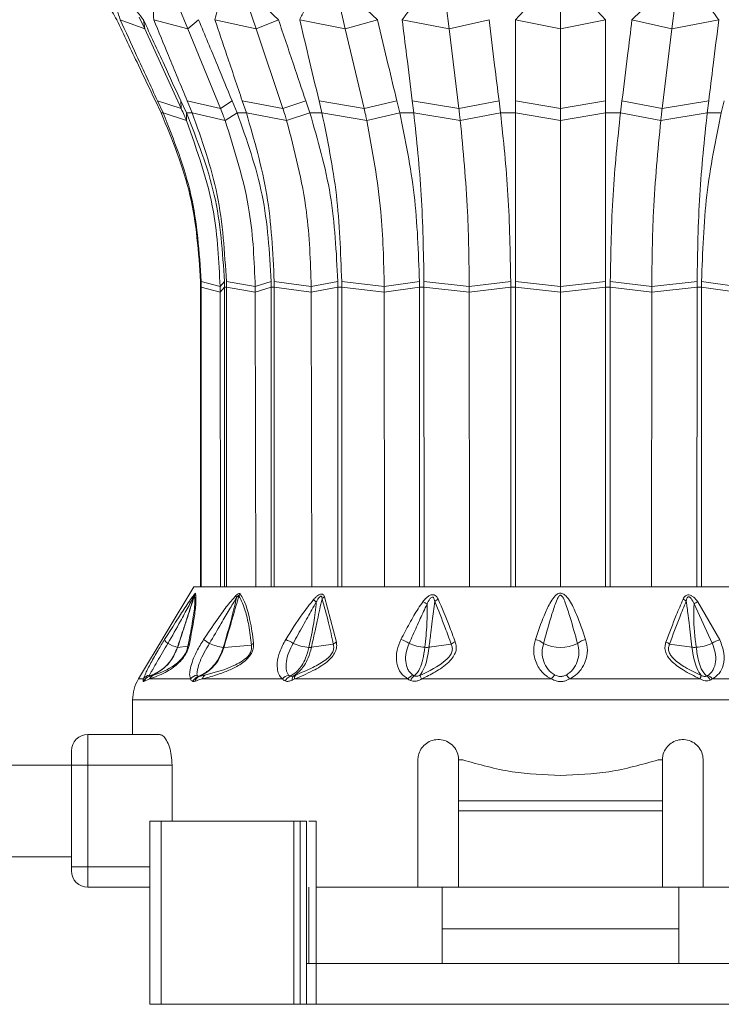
# Model space of a CAD drawing. Header units: millimetres. Extents: x -453 to 1924, y -67 to 428.
# Tile 66 of 72: x 1745 to 1780, y 153 to 201. Entities that reach past the tile are written whole.
import ezdxf

# ---------------------------------------------------------------- set-up
doc = ezdxf.new("R2010")
doc.units = ezdxf.units.MM

# ---------------------------------------------------------------- blocks, each defined once
blk = doc.blocks.new('Drawing View6')
at = {"color": 7, "linetype": 'Continuous', "lineweight": 18}
for p, q in [((153.647, -11.307), (154.117, -12.454)), ((157.091, -11.307), (157.475, -12.454)), ((161.58, -11.307), (161.851, -12.454)), ((166.807, -11.307), (166.947, -12.454)), ((172.416, -11.307), (172.416, -12.454)), ((178.025, -11.307), (177.885, -12.454)), ((152.006, -12.454), (150.803, -12.005)), ((151.742, -11.875), (152.006, -12.454)), ((152.006, -12.454), (151.945, -12.005)), ((154.117, -12.454), (152.448, -12.005)), ((154.117, -12.454), (154.653, -12.005)), ((157.475, -12.454), (155.453, -12.005)), ((157.475, -12.454), (158.572, -12.005)), ((161.851, -12.454), (159.614, -12.005)), ((161.851, -12.454), (163.434, -12.005)), ((166.947, -12.454), (164.647, -12.005)), ((166.947, -12.454), (168.909, -12.005)), ((172.416, -12.454), (170.21, -12.005)), ((172.416, -12.454), (174.622, -12.005)), ((177.885, -12.454), (175.924, -12.005)), ((177.885, -12.454), (180.185, -12.005)), ((152.006, -12.454), (153.799, -16.37)), ((154.117, -12.454), (155.724, -16.37)), ((157.475, -12.454), (158.787, -16.37)), ((161.851, -12.454), (162.779, -16.37)), ((166.947, -12.454), (167.428, -16.37)), ((172.416, -12.454), (172.416, -16.37)), ((177.885, -12.454), (177.405, -16.37)), ((152.532, -15.994), (152.814, -16.584)), ((152.911, -16.584), (152.639, -15.994)), ((153.799, -16.37), (152.639, -15.994)), ((153.781, -15.994), (154.052, -16.584)), ((153.799, -16.37), (153.781, -15.994)), ((154.338, -16.584), (154.094, -15.994)), ((155.724, -16.37), (154.094, -15.994)), ((155.724, -16.37), (156.299, -15.994)), ((156.299, -15.994), (156.542, -16.584)), ((156.996, -16.584), (156.797, -15.994)), ((158.787, -16.37), (156.797, -15.994)), ((158.787, -16.37), (159.915, -15.994)), ((159.915, -15.994), (160.114, -16.584)), ((160.706, -16.584), (160.565, -15.994)), ((162.779, -16.37), (160.565, -15.994)), ((162.779, -16.37), (164.383, -15.994)), ((164.383, -15.994), (164.524, -16.584)), ((165.213, -16.584), (165.14, -15.994)), ((167.428, -16.37), (165.14, -15.994)), ((167.428, -16.37), (169.399, -15.994)), ((169.399, -15.994), (169.472, -16.584)), ((170.212, -16.584), (170.212, -15.994)), ((172.416, -16.37), (170.212, -15.994)), ((172.416, -16.37), (174.621, -15.994)), ((174.621, -16.584), (174.621, -15.994)), ((175.36, -16.584), (175.433, -15.994)), ((177.405, -16.37), (175.433, -15.994)), ((177.405, -16.37), (179.692, -15.994)), ((179.692, -15.994), (179.619, -16.584)), ((180.308, -16.584), (180.449, -15.994)), ((152.814, -16.584), (152.911, -16.584)), ((154.055, -16.953), (152.911, -16.584)), ((154.052, -16.584), (154.338, -16.584)), ((154.055, -16.953), (154.052, -16.584)), ((155.954, -16.953), (154.338, -16.584)), ((155.954, -16.953), (156.542, -16.584)), ((156.542, -16.584), (156.996, -16.584)), ((158.975, -16.953), (156.996, -16.584)), ((158.975, -16.953), (160.114, -16.584)), ((160.114, -16.584), (160.706, -16.584)), ((162.912, -16.953), (160.706, -16.584)), ((162.912, -16.953), (164.524, -16.584)), ((164.524, -16.584), (165.213, -16.584)), ((167.496, -16.953), (165.213, -16.584)), ((167.496, -16.953), (169.472, -16.584)), ((169.472, -16.584), (170.212, -16.584)), ((172.416, -16.953), (170.212, -16.584)), ((172.416, -16.953), (174.621, -16.584)), ((174.621, -16.584), (175.36, -16.584)), ((177.336, -16.953), (175.36, -16.584)), ((177.336, -16.953), (179.619, -16.584)), ((179.619, -16.584), (180.308, -16.584)), ((155.706, -25.107), (154.783, -24.857)), ((155.706, -25.107), (155.924, -24.857)), ((155.706, -25.107), (155.706, -25.393)), ((157.434, -25.107), (156.016, -24.857)), ((157.434, -25.107), (158.22, -24.857)), ((157.434, -25.107), (157.435, -25.393)), ((160.183, -25.107), (158.366, -24.857)), ((160.183, -25.107), (161.484, -24.857)), ((160.183, -25.107), (160.184, -25.393)), ((163.766, -25.107), (161.675, -24.857)), ((163.766, -25.107), (165.493, -24.857)), ((163.766, -25.107), (163.766, -25.393)), ((167.939, -25.107), (165.715, -24.857)), ((167.939, -25.107), (169.973, -24.857)), ((167.939, -25.107), (167.939, -25.393)), ((172.416, -25.107), (170.212, -24.857)), ((172.416, -25.107), (174.621, -24.857)), ((172.416, -25.107), (172.416, -25.393)), ((176.894, -25.107), (174.859, -24.857)), ((176.894, -25.107), (176.893, -25.393)), ((176.894, -25.107), (179.117, -24.857)), ((181.066, -25.107), (179.339, -24.857)), ((154.753, -25.148), (154.785, -25.148)), ((154.753, -25.148), (154.753, -39.856)), ((155.706, -25.393), (154.785, -25.148)), ((154.785, -39.856), (154.785, -25.148)), ((155.706, -25.393), (155.926, -25.148)), ((155.706, -25.393), (155.734, -39.856)), ((155.926, -25.148), (155.925, -39.856)), ((155.926, -25.148), (156.018, -25.148)), ((157.435, -25.393), (156.018, -25.148)), ((156.018, -39.856), (156.018, -25.148)), ((157.435, -25.393), (158.222, -25.148)), ((157.435, -25.393), (157.459, -39.856)), ((158.222, -25.148), (158.221, -39.856)), ((158.222, -25.148), (158.368, -25.148)), ((160.184, -25.393), (158.368, -25.148)), ((158.369, -39.856), (158.368, -25.148)), ((160.184, -25.393), (161.485, -25.148)), ((160.184, -25.393), (160.204, -39.856)), ((161.485, -25.148), (161.484, -39.856)), ((161.485, -25.148), (161.676, -25.148)), ((163.766, -25.393), (161.676, -25.148)), ((161.677, -39.856), (161.676, -25.148)), ((163.766, -25.393), (165.494, -25.148)), ((163.766, -25.393), (163.781, -39.856)), ((165.494, -25.148), (165.492, -39.856)), ((165.494, -25.148), (165.715, -25.148)), ((167.939, -25.393), (165.715, -25.148)), ((165.717, -39.856), (165.715, -25.148)), ((167.939, -25.393), (169.974, -25.148)), ((167.939, -25.393), (167.946, -39.856)), ((169.974, -25.148), (169.972, -39.856)), ((169.974, -25.148), (170.212, -25.148)), ((172.416, -25.393), (170.212, -25.148)), ((170.214, -39.856), (170.212, -25.148)), ((172.416, -25.393), (174.621, -25.148)), ((172.416, -25.393), (172.416, -39.856)), ((174.621, -25.148), (174.619, -39.856)), ((174.621, -25.148), (174.858, -25.148)), ((174.86, -39.856), (174.858, -25.148)), ((176.893, -25.393), (174.858, -25.148)), ((176.893, -25.393), (176.886, -39.856)), ((176.893, -25.393), (179.117, -25.148)), ((179.117, -25.148), (179.115, -39.856)), ((179.117, -25.148), (179.338, -25.148)), ((179.34, -39.856), (179.338, -25.148)), ((181.066, -25.393), (179.338, -25.148)), ((154.416, -39.856), (151.701, -44.381)), ((154.416, -39.856), (190.416, -39.856)), ((172.416, -39.856), (170.214, -39.856)), ((174.619, -39.856), (172.416, -39.856)), ((160.836, -40.342), (161.416, -42.569)), ((179.153, -40.584), (180.229, -42.454)), ((178.969, -40.695), (179.857, -42.625)), ((152.984, -42.445), (153.386, -41.812)), ((153.623, -42.83), (154.129, -42.763)), ((155.9, -42.829), (157.244, -42.722)), ((160.192, -42.824), (161.263, -42.674)), ((165.967, -42.819), (167.05, -42.668)), ((178.865, -42.819), (177.771, -42.667)), ((151.701, -44.381), (151.944, -44.381)), ((152.25, -44.381), (151.957, -44.503)), ((152.25, -44.381), (154.262, -44.381)), ((154.823, -44.381), (158.769, -44.381)), ((159.357, -44.381), (164.922, -44.381)), ((172.853, -44.381), (179.27, -44.381)), ((179.868, -44.381), (185.475, -44.381)), ((151.416, -45.41), (151.416, -47.106)), ((193.416, -45.41), (151.416, -45.41)), ((149.216, -48.606), (149.216, -47.106)), ((152.726, -47.106), (149.216, -47.106)), ((148.416, -48.606), (148.416, -47.906)), ((148.416, -48.606), (-3.584, -48.606)), ((148.416, -48.606), (149.216, -48.606)), ((148.416, -53.606), (148.416, -48.606)), ((153.349, -48.606), (149.216, -48.606)), ((149.216, -53.606), (149.216, -48.606)), ((153.349, -48.606), (153.349, -51.356)), ((165.416, -54.606), (165.416, -48.356)), ((167.416, -50.356), (167.416, -48.356)), ((167.416, -48.356), (167.625, -48.356)), ((177.207, -48.356), (177.416, -48.356)), ((177.416, -48.356), (177.416, -50.356)), ((179.416, -48.356), (179.416, -54.606)), ((177.416, -50.356), (167.416, -50.356)), ((167.416, -50.856), (167.416, -50.356)), ((177.416, -50.856), (177.416, -50.356)), ((177.416, -50.856), (167.416, -50.856)), ((167.416, -50.856), (167.416, -54.606)), ((177.416, -54.606), (177.416, -50.856)), ((152.259, -51.356), (152.259, -60.356)), ((152.811, -51.356), (152.259, -51.356)), ((152.811, -51.356), (152.811, -60.356)), ((159.327, -51.356), (152.811, -51.356)), ((159.327, -51.356), (159.327, -60.356)), ((159.638, -51.356), (159.327, -51.356)), ((159.638, -51.356), (159.638, -60.356)), ((159.956, -51.356), (159.638, -51.356)), ((159.956, -51.356), (159.956, -58.356)), ((160.417, -51.356), (160.417, -58.356)), ((148.416, -53.106), (-3.584, -53.106)), ((148.416, -53.806), (148.416, -53.606)), ((148.416, -53.606), (149.216, -53.606)), ((149.216, -54.606), (149.216, -53.606)), ((149.216, -53.606), (152.259, -53.606)), ((149.216, -54.606), (152.259, -54.606)), ((160.065, -54.606), (160.065, -58.356)), ((160.416, -54.606), (165.416, -54.606)), ((167.416, -54.606), (165.416, -54.606)), ((166.614, -56.656), (166.614, -54.606)), ((167.416, -54.606), (177.416, -54.606)), ((179.416, -54.606), (177.416, -54.606)), ((178.218, -56.656), (178.218, -54.606)), ((179.416, -54.606), (184.416, -54.606)), ((166.614, -58.356), (166.614, -56.656)), ((178.218, -56.656), (166.614, -56.656)), ((178.218, -58.356), (178.218, -56.656)), ((159.956, -58.356), (159.956, -60.356)), ((160.429, -58.356), (159.956, -58.356)), ((160.429, -58.356), (160.429, -60.356)), ((160.429, -58.356), (184.403, -58.356)), ((152.811, -60.356), (152.259, -60.356)), ((159.327, -60.356), (152.811, -60.356)), ((159.638, -60.356), (159.327, -60.356)), ((159.956, -60.356), (159.638, -60.356)), ((160.429, -60.356), (159.956, -60.356)), ((160.429, -60.356), (184.403, -60.356))]:
    blk.add_line(p, q, dxfattribs=at)
at = {"color": 7, "linetype": 'Continuous', "lineweight": 18, "flags": 128}
blk.add_lwpolyline([(165.6, -44.381), (166.374, -44.381), (167.156, -44.381), (167.947, -44.381), (168.745, -44.381), (169.548, -44.381), (170.356, -44.381), (171.167, -44.381), (171.979, -44.381)], dxfattribs=at)
at = {"color": 7, "linetype": 'Continuous', "lineweight": 18}
for centre, radius, start, end in [((154.746, -40.348), 0.324, 155.8429, 174.655), ((154.921, -40.441), 0.49, 147.2626, 160.2891), ((156.866, -40.233), 0.386, 187.5089, 203.9881), ((157.106, -40.531), 0.526, 140.7173, 153.7493), ((149.4, -53.18), 16.732, 48.7638, 49.3774), ((161.142, -40.823), 0.57, 122.4971, 138.7551), ((164.959, -41.963), 1.547, 54.1818, 62.9072), ((166.747, -41.187), 0.791, 114.7837, 129.6376), ((178.133, -41.108), 0.712, 50.314, 65.1501), ((179.775, -41.818), 1.383, 116.761, 125.6661), ((153.361, -42.276), 0.414, 204.0865, 239.4434), ((139.847, -65.674), 27.68, 56.3517, 57.0582), ((158.285, -44.166), 1.837, 56.6046, 69.537), ((164.256, -43.693), 1.29, 55.3117, 75.3484), ((171.004, -43.341), 0.913, 50.851, 78.7073), ((173.828, -43.341), 0.913, 101.2927, 129.149), ((180.519, -43.573), 1.156, 104.4895, 124.9247), ((154.125, -40.986), 1.913, 239.4043, 254.6198), ((153.619, -42.795), 0.0356, 267.4158, 276.3201), ((154.405, -42.891), 0.304, 131.4359, 155.0717), ((156.101, -40.744), 2.099, 244.1185, 263.6115), ((157.599, -42.992), 0.446, 123.9682, 142.8148), ((160.264, -40.435), 2.401, 246.2439, 265.3332), ((161.659, -43.088), 0.573, 115.027, 133.6959), ((165.9, -40.645), 2.185, 245.4117, 266.2911), ((167.536, -43.322), 0.815, 110.5166, 126.6125), ((172.416, -41.015), 1.82, 242.6733, 297.3267), ((177.334, -43.255), 0.733, 53.3703, 69.4581), ((178.934, -40.652), 2.178, 273.6863, 295.0719), ((153.416, -45.41), 2, 149.0362, 180), ((152.387, -44.73), 0.5, 109.1019, 153.0969), ((152.329, -44.652), 0.47, 100.9672, 144.8077), ((152.391, -44.712), 0.482, 109.3625, 154.2596), ((152.657, -44.603), 0.464, 111.8132, 151.3198), ((154.691, -44.734), 0.556, 101.6448, 140.4638), ((154.818, -44.711), 0.489, 111.492, 154.5199), ((154.844, -44.618), 0.399, 113.9413, 162.016), ((155.175, -44.508), 0.374, 116.4592, 160.1268), ((159.213, -44.747), 0.575, 104.4162, 140.4213), ((159.357, -44.704), 0.506, 114.2513, 153.2837), ((159.488, -44.405), 0.248, 134.0214, 187.8098), ((159.59, -44.347), 0.235, 136.7077, 188.1385), ((165.363, -44.697), 0.543, 110.8768, 144.3208), ((165.529, -44.673), 0.521, 122.0688, 155.3334), ((172.491, -44.657), 0.582, 126.5982, 151.6208), ((172.341, -44.657), 0.582, 28.3791, 53.4018), ((177.862, -43.714), 1.539, 334.6618, 341.3124), ((178.22, -43.913), 1.149, 335.9647, 344.8865), ((179.349, -44.631), 0.461, 25.3523, 58.9903), ((179.471, -44.647), 0.478, 33.9668, 67.8038), ((149.216, -47.906), 0.8, 90, 180), ((149.216, -53.806), 0.8, 180, 270)]:
    blk.add_arc(centre, radius, start, end, dxfattribs=at)
for points, knots in [([(150.149, -11.129), (150.237, -11.293), (150.394, -11.585), (150.559, -11.877), (150.632, -12.005)], [0, 0, 0, 0, 0.560003, 1, 1, 1, 1]), ([(150.803, -12.005), (150.753, -11.842), (150.664, -11.55), (150.584, -11.257), (150.549, -11.129)], [0, 0, 0, 0, 0.559996, 1, 1, 1, 1]), ([(151.266, -11.129), (151.391, -11.293), (151.614, -11.585), (151.844, -11.877), (151.945, -12.005)], [0, 0, 0, 0, 0.560003, 1, 1, 1, 1]), ([(152.448, -12.005), (152.444, -11.842), (152.436, -11.55), (152.438, -11.257), (152.439, -11.129)], [0, 0, 0, 0, 0.559996, 1, 1, 1, 1]), ([(155.453, -12.005), (155.495, -11.842), (155.57, -11.55), (155.654, -11.257), (155.691, -11.129)], [0, 0, 0, 0, 0.559996, 1, 1, 1, 1]), ([(157.65, -11.129), (157.822, -11.293), (158.128, -11.585), (158.436, -11.877), (158.572, -12.005)], [0, 0, 0, 0, 0.560003, 1, 1, 1, 1]), ([(159.614, -12.005), (159.699, -11.842), (159.851, -11.55), (160.012, -11.257), (160.082, -11.129)], [0, 0, 0, 0, 0.559996, 1, 1, 1, 1]), ([(162.482, -11.129), (162.66, -11.293), (162.977, -11.585), (163.295, -11.877), (163.434, -12.005)], [0, 0, 0, 0, 0.560003, 1, 1, 1, 1]), ([(164.647, -12.005), (164.77, -11.842), (164.989, -11.55), (165.215, -11.257), (165.315, -11.129)], [0, 0, 0, 0, 0.559996, 1, 1, 1, 1]), ([(170.21, -12.005), (170.362, -11.842), (170.633, -11.55), (170.909, -11.257), (171.031, -11.129)], [0, 0, 0, 0, 0.559996, 1, 1, 1, 1]), ([(174.622, -12.005), (174.47, -11.842), (174.199, -11.55), (173.923, -11.257), (173.801, -11.129)], [0, 0, 0, 0, 0.559996, 1, 1, 1, 1]), ([(175.924, -12.005), (176.094, -11.842), (176.399, -11.55), (176.706, -11.257), (176.841, -11.129)], [0, 0, 0, 0, 0.5599959, 1, 1, 1, 1]), ([(179.518, -11.129), (179.644, -11.293), (179.87, -11.585), (180.088, -11.877), (180.185, -12.005)], [0, 0, 0, 0, 0.560003, 1, 1, 1, 1]), ([(150.632, -12.005), (150.987, -12.75), (151.62, -14.079), (152.254, -15.409), (152.532, -15.994)], [0, 0, 0, 0, 0.56, 1, 1, 1, 1]), ([(152.639, -15.994), (152.297, -15.249), (151.684, -13.92), (151.073, -12.59), (150.803, -12.005)], [0, 0, 0, 0, 0.56, 1, 1, 1, 1]), ([(151.945, -12.005), (152.288, -12.75), (152.899, -14.079), (153.511, -15.409), (153.781, -15.994)], [0, 0, 0, 0, 0.56, 1, 1, 1, 1]), ([(154.094, -15.994), (153.787, -15.249), (153.238, -13.92), (152.689, -12.59), (152.448, -12.005)], [0, 0, 0, 0, 0.56, 1, 1, 1, 1]), ([(154.653, -12.005), (154.96, -12.75), (155.508, -14.079), (156.057, -15.409), (156.299, -15.994)], [0, 0, 0, 0, 0.56, 1, 1, 1, 1]), ([(156.797, -15.994), (156.546, -15.249), (156.098, -13.92), (155.65, -12.59), (155.453, -12.005)], [0, 0, 0, 0, 0.56, 1, 1, 1, 1]), ([(158.572, -12.005), (158.823, -12.75), (159.27, -14.079), (159.718, -15.409), (159.915, -15.994)], [0, 0, 0, 0, 0.56, 1, 1, 1, 1]), ([(160.565, -15.994), (160.388, -15.249), (160.071, -13.92), (159.753, -12.59), (159.614, -12.005)], [0, 0, 0, 0, 0.56, 1, 1, 1, 1]), ([(163.434, -12.005), (163.611, -12.75), (163.927, -14.079), (164.244, -15.409), (164.383, -15.994)], [0, 0, 0, 0, 0.56, 1, 1, 1, 1]), ([(165.14, -15.994), (165.048, -15.249), (164.884, -13.92), (164.72, -12.59), (164.647, -12.005)], [0, 0, 0, 0, 0.56, 1, 1, 1, 1]), ([(168.909, -12.005), (169, -12.75), (169.163, -14.079), (169.327, -15.409), (169.399, -15.994)], [0, 0, 0, 0, 0.56, 1, 1, 1, 1]), ([(170.212, -15.994), (170.211, -15.249), (170.211, -13.92), (170.211, -12.59), (170.21, -12.005)], [0, 0, 0, 0, 0.56, 1, 1, 1, 1]), ([(174.622, -12.005), (174.621, -12.75), (174.621, -14.079), (174.621, -15.409), (174.621, -15.994)], [0, 0, 0, 0, 0.56, 1, 1, 1, 1]), ([(175.433, -15.994), (175.525, -15.249), (175.689, -13.92), (175.852, -12.59), (175.924, -12.005)], [0, 0, 0, 0, 0.56, 1, 1, 1, 1]), ([(180.185, -12.005), (180.093, -12.75), (179.928, -14.079), (179.764, -15.409), (179.692, -15.994)], [0, 0, 0, 0, 0.56, 1, 1, 1, 1]), ([(153.799, -16.37), (153.848, -16.478), (153.935, -16.671), (154.018, -16.867), (154.055, -16.953)], [0, 0, 0, 0, 0.559999, 1, 1, 1, 1]), ([(155.724, -16.37), (155.768, -16.478), (155.847, -16.671), (155.921, -16.867), (155.954, -16.953)], [0, 0, 0, 0, 0.559999, 1, 1, 1, 1]), ([(158.787, -16.37), (158.823, -16.478), (158.887, -16.671), (158.948, -16.867), (158.975, -16.953)], [0, 0, 0, 0, 0.559999, 1, 1, 1, 1]), ([(162.779, -16.37), (162.804, -16.478), (162.85, -16.671), (162.893, -16.867), (162.912, -16.953)], [0, 0, 0, 0, 0.559999, 1, 1, 1, 1]), ([(167.428, -16.37), (167.441, -16.478), (167.464, -16.671), (167.486, -16.867), (167.496, -16.953)], [0, 0, 0, 0, 0.5599988, 1, 1, 1, 1]), ([(172.416, -16.37), (172.416, -16.478), (172.416, -16.671), (172.416, -16.867), (172.416, -16.953)], [0, 0, 0, 0, 0.559999, 1, 1, 1, 1]), ([(177.405, -16.37), (177.391, -16.478), (177.368, -16.671), (177.346, -16.867), (177.336, -16.953)], [0, 0, 0, 0, 0.5599988, 1, 1, 1, 1]), ([(152.814, -16.584), (153.36, -17.91), (154.453, -20.563), (154.652, -23.425), (154.751, -24.857)], [0, 0, 0, 0, 0.499992, 1, 1, 1, 1]), ([(154.783, -24.857), (154.686, -23.425), (154.494, -20.563), (153.439, -17.91), (152.911, -16.584)], [0, 0, 0, 0, 0.500008, 1, 1, 1, 1]), ([(154.052, -16.584), (154.58, -17.91), (155.635, -20.563), (155.828, -23.425), (155.924, -24.857)], [0, 0, 0, 0, 0.499992, 1, 1, 1, 1]), ([(156.016, -24.857), (155.929, -23.425), (155.757, -20.563), (154.811, -17.91), (154.338, -16.584)], [0, 0, 0, 0, 0.5000081, 1, 1, 1, 1]), ([(156.542, -16.584), (157.015, -17.91), (157.962, -20.563), (158.134, -23.425), (158.22, -24.857)], [0, 0, 0, 0, 0.499992, 1, 1, 1, 1]), ([(158.366, -24.857), (158.296, -23.425), (158.155, -20.563), (157.383, -17.91), (156.996, -16.584)], [0, 0, 0, 0, 0.500008, 1, 1, 1, 1]), ([(160.114, -16.584), (160.5, -17.91), (161.273, -20.563), (161.414, -23.425), (161.484, -24.857)], [0, 0, 0, 0, 0.499992, 1, 1, 1, 1]), ([(161.675, -24.857), (161.625, -23.425), (161.525, -20.563), (160.979, -17.91), (160.706, -16.584)], [0, 0, 0, 0, 0.500008, 1, 1, 1, 1]), ([(164.524, -16.584), (164.797, -17.91), (165.344, -20.563), (165.443, -23.425), (165.493, -24.857)], [0, 0, 0, 0, 0.499992, 1, 1, 1, 1]), ([(165.715, -24.857), (165.689, -23.425), (165.637, -20.563), (165.355, -17.91), (165.213, -16.584)], [0, 0, 0, 0, 0.500008, 1, 1, 1, 1]), ([(169.472, -16.584), (169.613, -17.91), (169.896, -20.563), (169.948, -23.425), (169.973, -24.857)], [0, 0, 0, 0, 0.499992, 1, 1, 1, 1]), ([(170.212, -24.857), (170.212, -23.425), (170.211, -20.563), (170.212, -17.91), (170.212, -16.584)], [0, 0, 0, 0, 0.500008, 1, 1, 1, 1]), ([(174.621, -16.584), (174.621, -17.91), (174.621, -20.563), (174.621, -23.425), (174.621, -24.857)], [0, 0, 0, 0, 0.499992, 1, 1, 1, 1]), ([(174.859, -24.857), (174.884, -23.425), (174.936, -20.563), (175.219, -17.91), (175.36, -16.584)], [0, 0, 0, 0, 0.500008, 1, 1, 1, 1]), ([(179.619, -16.584), (179.478, -17.91), (179.195, -20.563), (179.143, -23.425), (179.117, -24.857)], [0, 0, 0, 0, 0.499992, 1, 1, 1, 1]), ([(179.339, -24.857), (179.389, -23.425), (179.489, -20.563), (180.035, -17.91), (180.308, -16.584)], [0, 0, 0, 0, 0.500008, 1, 1, 1, 1]), ([(154.055, -16.953), (154.581, -18.43), (155.52, -21.069), (155.649, -23.873), (155.706, -25.107)], [0, 0, 0, 0, 0.559793, 1, 1, 1, 1]), ([(155.954, -16.953), (156.425, -18.43), (157.268, -21.069), (157.383, -23.873), (157.434, -25.107)], [0, 0, 0, 0, 0.559793, 1, 1, 1, 1]), ([(158.975, -16.953), (159.36, -18.43), (160.048, -21.069), (160.142, -23.873), (160.183, -25.107)], [0, 0, 0, 0, 0.559793, 1, 1, 1, 1]), ([(162.912, -16.953), (163.184, -18.43), (163.67, -21.069), (163.737, -23.873), (163.766, -25.107)], [0, 0, 0, 0, 0.559793, 1, 1, 1, 1]), ([(167.496, -16.953), (167.637, -18.43), (167.889, -21.069), (167.923, -23.873), (167.939, -25.107)], [0, 0, 0, 0, 0.559793, 1, 1, 1, 1]), ([(172.416, -16.953), (172.416, -18.43), (172.416, -21.069), (172.416, -23.873), (172.416, -25.107)], [0, 0, 0, 0, 0.559793, 1, 1, 1, 1]), ([(177.336, -16.953), (177.195, -18.43), (176.943, -21.069), (176.909, -23.873), (176.894, -25.107)], [0, 0, 0, 0, 0.559793, 1, 1, 1, 1]), ([(154.751, -24.857), (154.752, -24.911), (154.753, -25.008), (154.753, -25.105), (154.753, -25.148)], [0, 0, 0, 0, 0.560037, 1, 1, 1, 1]), ([(154.785, -25.148), (154.785, -25.093), (154.784, -24.996), (154.783, -24.899), (154.783, -24.857)], [0, 0, 0, 0, 0.559963, 1, 1, 1, 1]), ([(155.924, -24.857), (155.924, -24.911), (155.926, -25.008), (155.926, -25.105), (155.926, -25.148)], [0, 0, 0, 0, 0.560037, 1, 1, 1, 1]), ([(156.018, -25.148), (156.017, -25.093), (156.017, -24.996), (156.016, -24.899), (156.016, -24.857)], [0, 0, 0, 0, 0.559963, 1, 1, 1, 1]), ([(158.22, -24.857), (158.221, -24.911), (158.222, -25.008), (158.222, -25.105), (158.222, -25.148)], [0, 0, 0, 0, 0.560037, 1, 1, 1, 1]), ([(158.368, -25.148), (158.368, -25.093), (158.368, -24.996), (158.367, -24.899), (158.366, -24.857)], [0, 0, 0, 0, 0.559963, 1, 1, 1, 1]), ([(161.484, -24.857), (161.485, -24.911), (161.485, -25.008), (161.485, -25.105), (161.485, -25.148)], [0, 0, 0, 0, 0.560037, 1, 1, 1, 1]), ([(161.676, -25.148), (161.676, -25.093), (161.675, -24.996), (161.675, -24.899), (161.675, -24.857)], [0, 0, 0, 0, 0.559963, 1, 1, 1, 1]), ([(165.493, -24.857), (165.493, -24.911), (165.494, -25.008), (165.494, -25.105), (165.494, -25.148)], [0, 0, 0, 0, 0.560037, 1, 1, 1, 1]), ([(165.715, -25.148), (165.715, -25.093), (165.715, -24.996), (165.715, -24.899), (165.715, -24.857)], [0, 0, 0, 0, 0.559963, 1, 1, 1, 1]), ([(169.973, -24.857), (169.974, -24.911), (169.974, -25.008), (169.974, -25.105), (169.974, -25.148)], [0, 0, 0, 0, 0.560037, 1, 1, 1, 1]), ([(170.212, -25.148), (170.212, -25.093), (170.212, -24.996), (170.212, -24.899), (170.212, -24.857)], [0, 0, 0, 0, 0.559963, 1, 1, 1, 1]), ([(174.621, -24.857), (174.621, -24.911), (174.621, -25.008), (174.621, -25.105), (174.621, -25.148)], [0, 0, 0, 0, 0.560037, 1, 1, 1, 1]), ([(174.858, -25.148), (174.858, -25.093), (174.858, -24.996), (174.858, -24.899), (174.859, -24.857)], [0, 0, 0, 0, 0.559963, 1, 1, 1, 1]), ([(179.117, -24.857), (179.117, -24.911), (179.117, -25.008), (179.117, -25.105), (179.117, -25.148)], [0, 0, 0, 0, 0.560037, 1, 1, 1, 1]), ([(179.338, -25.148), (179.338, -25.093), (179.338, -24.996), (179.339, -24.899), (179.339, -24.857)], [0, 0, 0, 0, 0.5599627, 1, 1, 1, 1]), ([(153.151, -42.632), (153.357, -42.268), (153.692, -41.673), (154.075, -40.969), (154.293, -40.554), (154.387, -40.384), (154.423, -40.318)], [0, 0, 0, 0, 0.470738, 0.766879, 0.908603, 1, 1, 1, 1]), ([(153.386, -41.812), (153.477, -41.668), (153.712, -41.296), (154.019, -40.827), (154.29, -40.422), (154.403, -40.277), (154.45, -40.216)], [0, 0, 0, 0, 0.253563, 0.655047, 0.855267, 1, 1, 1, 1]), ([(154.423, -40.318), (154.373, -40.487), (154.272, -40.826), (154.094, -41.368), (153.877, -42.036), (153.714, -42.535), (153.617, -42.83)], [0, 0, 0, 0, 0.2016548, 0.4049185, 0.6470499, 1, 1, 1, 1]), ([(154.46, -40.276), (154.399, -40.459), (154.288, -40.798), (154.109, -41.345), (153.89, -42.013), (153.722, -42.525), (153.623, -42.83)], [0, 0, 0, 0, 0.215335, 0.398234, 0.642077, 1, 1, 1, 1]), ([(154.46, -40.276), (154.467, -40.446), (154.482, -40.768), (154.342, -41.681), (154.203, -42.385), (154.129, -42.763)], [0, 0, 0, 0, 0.3425593, 0.6462348, 1, 1, 1, 1]), ([(154.509, -40.176), (154.52, -40.324), (154.54, -40.605), (154.426, -41.479), (154.286, -42.221), (154.203, -42.663)], [0, 0, 0, 0, 0.308412, 0.587789, 1, 1, 1, 1]), ([(154.423, -40.318), (154.429, -40.309), (154.439, -40.292), (154.45, -40.277), (154.456, -40.27), (154.459, -40.27), (154.459, -40.274), (154.46, -40.276)], [0, 0, 0, 0, 0.312066, 0.577689, 0.709478, 0.846396, 1, 1, 1, 1]), ([(154.45, -40.216), (154.466, -40.199), (154.487, -40.176), (154.504, -40.168), (154.507, -40.173), (154.509, -40.176)], [0, 0, 0, 0, 0.527893, 0.7496455, 1, 1, 1, 1]), ([(154.899, -42.445), (155.115, -42.127), (155.479, -41.589), (155.996, -40.846), (156.324, -40.467), (156.484, -40.284)], [0, 0, 0, 0, 0.427707, 0.722359, 1, 1, 1, 1]), ([(155.184, -42.632), (155.379, -42.306), (155.706, -41.757), (156.141, -41.003), (156.394, -40.586), (156.514, -40.39)], [0, 0, 0, 0, 0.4373839, 0.7346037, 1, 1, 1, 1]), ([(156.514, -40.39), (156.438, -40.72), (156.249, -41.534), (156.01, -42.346), (155.867, -42.83)], [0, 0, 0, 0, 0.404874, 1, 1, 1, 1]), ([(156.634, -40.298), (156.584, -40.467), (156.487, -40.795), (156.329, -41.344), (156.134, -42.02), (155.985, -42.535), (155.9, -42.829)], [0, 0, 0, 0, 0.199401, 0.389589, 0.65075, 1, 1, 1, 1]), ([(156.484, -40.284), (156.51, -40.26), (156.556, -40.218), (156.612, -40.185), (156.65, -40.174), (156.679, -40.177), (156.691, -40.19), (156.698, -40.198)], [0, 0, 0, 0, 0.303841, 0.543349, 0.671179, 0.821746, 1, 1, 1, 1]), ([(156.514, -40.39), (156.528, -40.369), (156.553, -40.333), (156.584, -40.296), (156.604, -40.28), (156.616, -40.276), (156.625, -40.278), (156.631, -40.285), (156.633, -40.294), (156.634, -40.298)], [0, 0, 0, 0, 0.3366966, 0.5652326, 0.6587129, 0.7523062, 0.8216938, 0.9026669, 1, 1, 1, 1]), ([(156.634, -40.298), (156.747, -40.529), (156.949, -40.941), (157.131, -41.793), (157.204, -42.394), (157.244, -42.722)], [0, 0, 0, 0, 0.364986, 0.653176, 1, 1, 1, 1]), ([(156.698, -40.198), (156.793, -40.371), (156.992, -40.735), (157.158, -41.395), (157.277, -42.036), (157.325, -42.422), (157.35, -42.621)], [0, 0, 0, 0, 0.283427, 0.598157, 0.79281, 1, 1, 1, 1]), ([(158.927, -42.445), (159.191, -42.021), (159.609, -41.347), (160.109, -40.715), (160.294, -40.481)], [0, 0, 0, 0, 0.629625, 1, 1, 1, 1]), ([(159.296, -42.632), (159.457, -42.342), (159.694, -41.911), (159.999, -41.359), (160.213, -40.97), (160.356, -40.724), (160.429, -40.598)], [0, 0, 0, 0, 0.429633, 0.636413, 0.813229, 1, 1, 1, 1]), ([(160.429, -40.598), (160.393, -40.941), (160.313, -41.687), (160.154, -42.428), (160.068, -42.828)], [0, 0, 0, 0, 0.460533, 1, 1, 1, 1]), ([(160.714, -40.447), (160.675, -40.617), (160.597, -40.957), (160.478, -41.504), (160.342, -42.127), (160.245, -42.579), (160.192, -42.824)], [0, 0, 0, 0, 0.2134593, 0.4293792, 0.6901911, 1, 1, 1, 1]), ([(160.294, -40.481), (160.332, -40.44), (160.4, -40.367), (160.504, -40.282), (160.593, -40.23), (160.675, -40.206), (160.749, -40.216), (160.805, -40.266), (160.825, -40.316), (160.836, -40.342)], [0, 0, 0, 0, 0.2026743, 0.3639009, 0.4931688, 0.5944464, 0.7169049, 0.8527137, 1, 1, 1, 1]), ([(160.429, -40.598), (160.455, -40.553), (160.499, -40.476), (160.565, -40.384), (160.617, -40.332), (160.653, -40.318), (160.671, -40.319), (160.687, -40.328), (160.699, -40.349), (160.71, -40.389), (160.712, -40.424), (160.714, -40.447)], [0, 0, 0, 0, 0.274116, 0.463193, 0.592982, 0.653123, 0.685145, 0.720858, 0.783468, 0.856593, 1, 1, 1, 1]), ([(160.714, -40.447), (160.826, -40.833), (161.034, -41.549), (161.19, -42.319), (161.263, -42.674)], [0, 0, 0, 0, 0.53826, 1, 1, 1, 1]), ([(164.583, -42.445), (164.72, -42.179), (164.925, -41.782), (165.211, -41.278), (165.425, -40.921), (165.583, -40.7), (165.664, -40.586)], [0, 0, 0, 0, 0.420929, 0.628617, 0.808166, 1, 1, 1, 1]), ([(165.664, -40.586), (165.706, -40.533), (165.782, -40.439), (165.913, -40.324), (166.043, -40.251), (166.172, -40.234), (166.278, -40.273), (166.359, -40.357), (166.395, -40.429), (166.415, -40.469)], [0, 0, 0, 0, 0.1952, 0.351587, 0.494569, 0.605688, 0.718068, 0.846595, 1, 1, 1, 1]), ([(165.865, -40.709), (165.905, -40.62), (165.956, -40.508), (166.049, -40.395), (166.097, -40.36), (166.133, -40.354), (166.154, -40.358), (166.172, -40.369), (166.2, -40.4), (166.225, -40.471), (166.236, -40.539), (166.242, -40.578)], [0, 0, 0, 0, 0.3888533, 0.4911394, 0.5781016, 0.6070597, 0.6356285, 0.6659115, 0.7003157, 0.8247631, 1, 1, 1, 1]), ([(166.242, -40.578), (166.22, -40.738), (166.177, -41.058), (166.114, -41.572), (166.044, -42.159), (165.994, -42.587), (165.967, -42.819)], [0, 0, 0, 0, 0.21465, 0.427263, 0.688154, 1, 1, 1, 1]), ([(166.242, -40.578), (166.417, -41.003), (166.7, -41.69), (166.954, -42.399), (167.05, -42.668)], [0, 0, 0, 0, 0.619883, 1, 1, 1, 1]), ([(166.415, -40.469), (166.596, -40.894), (166.888, -41.58), (167.151, -42.289), (167.251, -42.559)], [0, 0, 0, 0, 0.620107, 1, 1, 1, 1]), ([(173.649, -42.445), (173.507, -42.029), (173.283, -41.374), (172.945, -40.637), (172.698, -40.295), (172.537, -40.192), (172.447, -40.165), (172.324, -40.173), (172.197, -40.25), (172.039, -40.419), (171.83, -40.758), (171.523, -41.449), (171.317, -42.052), (171.183, -42.445)], [0, 0, 0, 0, 0.25126, 0.396042, 0.462455, 0.47993, 0.495701, 0.509284, 0.540179, 0.56984, 0.63555, 0.761953, 1, 1, 1, 1]), ([(173.252, -42.632), (173.133, -42.207), (172.947, -41.544), (172.706, -40.781), (172.572, -40.424), (172.489, -40.309), (172.46, -40.282), (172.435, -40.271), (172.413, -40.267), (172.376, -40.276), (172.335, -40.316), (172.289, -40.388), (172.212, -40.548), (172.086, -40.899), (171.865, -41.619), (171.693, -42.23), (171.58, -42.632)], [0, 0, 0, 0, 0.264351, 0.412633, 0.474696, 0.48507, 0.49331, 0.496676, 0.499653, 0.505093, 0.516526, 0.530686, 0.554354, 0.619061, 0.749435, 1, 1, 1, 1]), ([(177.591, -42.568), (177.757, -42.124), (178.023, -41.41), (178.32, -40.722), (178.432, -40.462)], [0, 0, 0, 0, 0.622343, 1, 1, 1, 1]), ([(177.771, -42.667), (177.932, -42.222), (178.19, -41.509), (178.479, -40.82), (178.588, -40.56)], [0, 0, 0, 0, 0.6225578, 1, 1, 1, 1]), ([(178.432, -40.462), (178.448, -40.429), (178.477, -40.37), (178.54, -40.297), (178.62, -40.25), (178.727, -40.242), (178.847, -40.286), (179.002, -40.397), (179.092, -40.509), (179.153, -40.584)], [0, 0, 0, 0, 0.130793, 0.239578, 0.342332, 0.447729, 0.567765, 0.709784, 1, 1, 1, 1]), ([(178.588, -40.56), (178.593, -40.527), (178.603, -40.471), (178.625, -40.408), (178.648, -40.373), (178.668, -40.355), (178.695, -40.347), (178.726, -40.353), (178.773, -40.379), (178.873, -40.488), (178.927, -40.605), (178.969, -40.695)], [0, 0, 0, 0, 0.1486655, 0.2587069, 0.3033944, 0.343965, 0.3814215, 0.4237767, 0.4707121, 0.5930499, 1, 1, 1, 1]), ([(178.865, -42.819), (178.819, -42.423), (178.754, -41.865), (178.671, -41.192), (178.626, -40.836), (178.599, -40.641), (178.588, -40.56)], [0, 0, 0, 0, 0.5265308, 0.7416797, 0.8929338, 1, 1, 1, 1]), ([(164.99, -42.632), (165.111, -42.36), (165.291, -41.955), (165.525, -41.433), (165.693, -41.063), (165.807, -40.829), (165.865, -40.709)], [0, 0, 0, 0, 0.425602, 0.634107, 0.812726, 1, 1, 1, 1]), ([(165.865, -40.709), (165.868, -41.032), (165.875, -41.741), (165.8, -42.444), (165.758, -42.826)], [0, 0, 0, 0, 0.455709, 1, 1, 1, 1]), ([(179.074, -42.826), (179.015, -42.32), (178.934, -41.613), (178.961, -40.898), (178.969, -40.695)], [0, 0, 0, 0, 0.715322, 1, 1, 1, 1]), ([(151.944, -44.381), (151.976, -44.291), (152.046, -44.091), (152.309, -43.585), (152.638, -43.005), (152.876, -42.619), (152.984, -42.445)], [0, 0, 0, 0, 0.2100777, 0.4720648, 0.7629125, 1, 1, 1, 1]), ([(154.262, -44.381), (154.243, -44.326), (154.201, -44.208), (154.226, -43.927), (154.33, -43.531), (154.547, -43.013), (154.781, -42.636), (154.899, -42.445)], [0, 0, 0, 0, 0.137707, 0.297654, 0.485766, 0.740451, 1, 1, 1, 1]), ([(158.769, -44.381), (158.716, -44.327), (158.6, -44.21), (158.515, -43.934), (158.501, -43.545), (158.611, -43.026), (158.819, -42.644), (158.927, -42.445)], [0, 0, 0, 0, 0.136663, 0.294577, 0.479617, 0.72985, 1, 1, 1, 1]), ([(164.922, -44.381), (164.803, -44.292), (164.536, -44.093), (164.352, -43.589), (164.348, -43.009), (164.51, -42.62), (164.583, -42.445)], [0, 0, 0, 0, 0.209172, 0.469256, 0.760695, 1, 1, 1, 1]), ([(171.183, -42.445), (171.142, -42.619), (171.069, -42.936), (171.136, -43.371), (171.268, -43.707), (171.456, -43.99), (171.685, -44.223), (171.89, -44.333), (171.979, -44.381)], [0, 0, 0, 0, 0.237372, 0.431825, 0.589432, 0.718601, 0.877817, 1, 1, 1, 1]), ([(172.853, -44.381), (172.959, -44.322), (173.185, -44.197), (173.453, -43.898), (173.673, -43.487), (173.773, -42.978), (173.689, -42.617), (173.649, -42.445)], [0, 0, 0, 0, 0.147122, 0.312406, 0.50794, 0.764712, 1, 1, 1, 1]), ([(180.229, -42.454), (180.316, -42.675), (180.482, -43.101), (180.43, -43.675), (180.236, -44.124), (179.988, -44.297), (179.868, -44.381)], [0, 0, 0, 0, 0.299106, 0.577097, 0.795469, 1, 1, 1, 1]), ([(153.617, -42.83), (153.516, -43.06), (153.336, -43.473), (152.842, -43.974), (152.443, -44.157), (152.224, -44.258)], [0, 0, 0, 0, 0.361519, 0.649049, 1, 1, 1, 1]), ([(153.623, -42.83), (153.525, -43.054), (153.35, -43.458), (152.862, -43.964), (152.458, -44.152), (152.231, -44.257)], [0, 0, 0, 0, 0.351286, 0.635427, 1, 1, 1, 1]), ([(152.239, -44.19), (152.261, -44.152), (152.304, -44.073), (152.431, -43.855), (152.621, -43.527), (152.882, -43.083), (153.061, -42.783), (153.151, -42.632)], [0, 0, 0, 0, 0.117161, 0.239899, 0.491313, 0.74564, 1, 1, 1, 1]), ([(154.203, -42.663), (154.19, -42.72), (154.166, -42.827), (154.096, -43.01), (153.998, -43.195), (153.835, -43.427), (153.606, -43.663), (153.307, -43.892), (152.971, -44.087), (152.588, -44.26), (152.373, -44.337), (152.25, -44.381)], [0, 0, 0, 0, 0.053488, 0.101165, 0.145724, 0.192526, 0.283011, 0.383772, 0.541991, 0.738283, 1, 1, 1, 1]), ([(154.129, -42.763), (154.12, -42.808), (154.103, -42.891), (154.048, -43.039), (153.968, -43.19), (153.863, -43.339), (153.743, -43.474), (153.567, -43.634), (153.031, -44.002), (152.733, -44.095), (152.485, -44.172)], [0, 0, 0, 0, 0.051327, 0.09442, 0.134349, 0.174419, 0.220939, 0.27713, 0.398157, 1, 1, 1, 1]), ([(154.579, -44.19), (154.575, -44.152), (154.569, -44.073), (154.61, -43.855), (154.715, -43.527), (154.915, -43.083), (155.095, -42.783), (155.184, -42.632)], [0, 0, 0, 0, 0.117122, 0.23984, 0.491204, 0.745529, 1, 1, 1, 1]), ([(155.867, -42.83), (155.799, -43.019), (155.677, -43.354), (155.399, -43.725), (155.074, -44.042), (154.806, -44.174), (154.638, -44.256)], [0, 0, 0, 0, 0.294643, 0.521096, 0.701932, 1, 1, 1, 1]), ([(155.9, -42.829), (155.832, -43.018), (155.71, -43.352), (155.434, -43.723), (155.11, -44.039), (154.846, -44.171), (154.682, -44.253)], [0, 0, 0, 0, 0.294538, 0.521008, 0.701872, 1, 1, 1, 1]), ([(157.35, -42.621), (157.353, -42.675), (157.359, -42.777), (157.325, -42.951), (157.248, -43.13), (157.029, -43.44), (156.588, -43.751), (156.051, -43.999), (155.445, -44.213), (155.052, -44.319), (154.823, -44.381)], [0, 0, 0, 0, 0.054232, 0.103303, 0.150337, 0.200897, 0.369635, 0.542742, 0.734318, 1, 1, 1, 1]), ([(157.244, -42.722), (157.25, -42.764), (157.262, -42.842), (157.241, -42.98), (157.181, -43.125), (157.078, -43.266), (156.943, -43.394), (156.735, -43.546), (156.024, -43.923), (155.471, -44.059), (155.008, -44.173)], [0, 0, 0, 0, 0.051613, 0.09536, 0.137319, 0.180165, 0.228028, 0.285272, 0.402314, 1, 1, 1, 1]), ([(155.867, -42.83), (155.874, -42.83), (155.886, -42.83), (155.896, -42.83), (155.9, -42.829)], [0, 0, 0, 0, 0.559976, 1, 1, 1, 1]), ([(159.069, -44.19), (159.042, -44.152), (158.987, -44.073), (158.937, -43.855), (158.945, -43.527), (159.06, -43.083), (159.217, -42.783), (159.296, -42.632)], [0, 0, 0, 0, 0.117118, 0.239833, 0.491188, 0.745502, 1, 1, 1, 1]), ([(160.068, -42.828), (160.02, -43.011), (159.934, -43.337), (159.733, -43.704), (159.492, -44.026), (159.281, -44.159), (159.149, -44.243)], [0, 0, 0, 0, 0.287161, 0.511571, 0.692984, 1, 1, 1, 1]), ([(160.192, -42.824), (160.144, -43.004), (160.058, -43.324), (159.864, -43.686), (159.63, -44.005), (159.437, -44.141), (159.316, -44.227)], [0, 0, 0, 0, 0.28629, 0.510661, 0.69222, 1, 1, 1, 1]), ([(161.416, -42.569), (161.426, -42.646), (161.445, -42.794), (161.374, -43.05), (161.208, -43.307), (160.843, -43.652), (160.198, -44.028), (159.659, -44.254), (159.357, -44.381)], [0, 0, 0, 0, 0.0942, 0.182499, 0.278775, 0.389657, 0.657979, 1, 1, 1, 1]), ([(161.263, -42.674), (161.277, -42.733), (161.296, -42.818), (161.275, -42.947), (161.241, -43.043), (161.185, -43.142), (161.075, -43.283), (160.774, -43.544), (160.191, -43.864), (159.7, -44.069), (159.419, -44.186)], [0, 0, 0, 0, 0.088148, 0.127362, 0.165638, 0.20809, 0.253003, 0.357761, 0.633199, 1, 1, 1, 1]), ([(160.068, -42.828), (160.094, -42.829), (160.141, -42.83), (160.177, -42.826), (160.192, -42.824)], [0, 0, 0, 0, 0.559847, 1, 1, 1, 1]), ([(165.17, -44.19), (165.122, -44.152), (165.024, -44.073), (164.89, -43.855), (164.799, -43.527), (164.815, -43.083), (164.932, -42.783), (164.99, -42.632)], [0, 0, 0, 0, 0.117159, 0.239896, 0.491308, 0.745636, 1, 1, 1, 1]), ([(165.758, -42.826), (165.73, -43.028), (165.674, -43.415), (165.511, -43.928), (165.346, -44.122), (165.252, -44.231)], [0, 0, 0, 0, 0.321949, 0.6179, 1, 1, 1, 1]), ([(167.05, -42.668), (167.074, -42.728), (167.12, -42.844), (167.098, -43.051), (166.981, -43.265), (166.507, -43.737), (165.966, -43.991), (165.517, -44.202)], [0, 0, 0, 0, 0.097572, 0.186101, 0.286324, 0.407959, 1, 1, 1, 1]), ([(165.967, -42.819), (165.936, -43.028), (165.879, -43.407), (165.722, -43.9), (165.592, -44.092), (165.517, -44.202)], [0, 0, 0, 0, 0.342164, 0.623264, 1, 1, 1, 1]), ([(167.251, -42.559), (167.273, -42.637), (167.316, -42.791), (167.284, -43.049), (167.155, -43.313), (166.832, -43.677), (166.29, -44.038), (165.821, -44.271), (165.6, -44.381)], [0, 0, 0, 0, 0.1036523, 0.2038498, 0.3141847, 0.4406615, 0.7373736, 1, 1, 1, 1]), ([(165.758, -42.826), (165.801, -42.827), (165.876, -42.829), (165.939, -42.822), (165.967, -42.819)], [0, 0, 0, 0, 0.559728, 1, 1, 1, 1]), ([(171.58, -42.632), (171.549, -42.783), (171.487, -43.083), (171.572, -43.527), (171.75, -43.855), (171.953, -44.073), (172.082, -44.152), (172.145, -44.19)], [0, 0, 0, 0, 0.254556, 0.508885, 0.760231, 0.882933, 1, 1, 1, 1]), ([(172.688, -44.19), (172.75, -44.152), (172.879, -44.073), (173.082, -43.855), (173.26, -43.527), (173.345, -43.083), (173.283, -42.783), (173.252, -42.632)], [0, 0, 0, 0, 0.11715, 0.23987, 0.49125, 0.745581, 1, 1, 1, 1]), ([(179.254, -44.373), (178.976, -44.236), (178.475, -43.989), (177.932, -43.599), (177.659, -43.264), (177.551, -43.016), (177.53, -42.777), (177.572, -42.635), (177.591, -42.568)], [0, 0, 0, 0, 0.331074, 0.596688, 0.707802, 0.810057, 0.910795, 1, 1, 1, 1]), ([(179.321, -44.208), (179.057, -44.08), (178.591, -43.854), (178.077, -43.513), (177.817, -43.227), (177.719, -43.025), (177.707, -42.83), (177.75, -42.721), (177.771, -42.667)], [0, 0, 0, 0, 0.354402, 0.625668, 0.731992, 0.825042, 0.913282, 1, 1, 1, 1]), ([(179.321, -44.208), (179.246, -44.1), (179.115, -43.911), (178.955, -43.416), (178.897, -43.031), (178.865, -42.819)], [0, 0, 0, 0, 0.372806, 0.654894, 1, 1, 1, 1]), ([(179.074, -42.826), (179.032, -42.827), (178.956, -42.829), (178.893, -42.822), (178.865, -42.819)], [0, 0, 0, 0, 0.559727, 1, 1, 1, 1]), ([(179.587, -44.236), (179.494, -44.132), (179.334, -43.951), (179.166, -43.448), (179.107, -43.051), (179.074, -42.826)], [0, 0, 0, 0, 0.369902, 0.642337, 1, 1, 1, 1]), ([(179.857, -42.625), (179.916, -42.778), (180.035, -43.085), (180.047, -43.537), (179.949, -43.87), (179.807, -44.09), (179.703, -44.167), (179.652, -44.205)], [0, 0, 0, 0, 0.254398, 0.508629, 0.760015, 0.882824, 1, 1, 1, 1]), ([(151.941, -44.504), (151.933, -44.493), (151.919, -44.474), (151.936, -44.41), (151.944, -44.381)], [0, 0, 0, 0, 0.552011, 1, 1, 1, 1]), ([(152.224, -44.258), (152.22, -44.252), (152.214, -44.241), (152.231, -44.206), (152.239, -44.19)], [0, 0, 0, 0, 0.543645, 1, 1, 1, 1]), ([(152.231, -44.257), (152.23, -44.258), (152.226, -44.258), (152.224, -44.258), (152.224, -44.258)], [0, 0, 0, 0, 0.560002, 1, 1, 1, 1]), ([(152.485, -44.172), (152.435, -44.19), (152.342, -44.221), (152.266, -44.246), (152.231, -44.257)], [0, 0, 0, 0, 0.543046, 1, 1, 1, 1]), ([(154.376, -44.501), (154.346, -44.487), (154.294, -44.464), (154.272, -44.405), (154.262, -44.381)], [0, 0, 0, 0, 0.5787259, 1, 1, 1, 1]), ([(154.823, -44.381), (154.755, -44.403), (154.632, -44.443), (154.516, -44.479), (154.465, -44.495)], [0, 0, 0, 0, 0.555292, 1, 1, 1, 1]), ([(154.638, -44.256), (154.622, -44.248), (154.592, -44.235), (154.583, -44.204), (154.579, -44.19)], [0, 0, 0, 0, 0.571169, 1, 1, 1, 1]), ([(154.682, -44.253), (154.673, -44.255), (154.656, -44.259), (154.644, -44.257), (154.638, -44.256)], [0, 0, 0, 0, 0.560007, 1, 1, 1, 1]), ([(155.008, -44.173), (154.947, -44.189), (154.836, -44.217), (154.729, -44.242), (154.682, -44.253)], [0, 0, 0, 0, 0.554562, 1, 1, 1, 1]), ([(158.905, -44.477), (158.875, -44.462), (158.823, -44.437), (158.785, -44.397), (158.769, -44.381)], [0, 0, 0, 0, 0.579744, 1, 1, 1, 1]), ([(159.242, -44.439), (159.184, -44.462), (159.094, -44.499), (158.98, -44.5), (158.93, -44.485), (158.905, -44.477)], [0, 0, 0, 0, 0.482193, 0.740263, 1, 1, 1, 1]), ([(159.149, -44.243), (159.131, -44.235), (159.101, -44.221), (159.079, -44.199), (159.069, -44.19)], [0, 0, 0, 0, 0.574767, 1, 1, 1, 1]), ([(159.316, -44.227), (159.281, -44.239), (159.217, -44.26), (159.17, -44.248), (159.149, -44.243)], [0, 0, 0, 0, 0.541687, 1, 1, 1, 1]), ([(159.357, -44.381), (159.336, -44.392), (159.297, -44.411), (159.259, -44.43), (159.242, -44.439)], [0, 0, 0, 0, 0.558376, 1, 1, 1, 1]), ([(159.419, -44.186), (159.4, -44.194), (159.365, -44.207), (159.331, -44.221), (159.316, -44.227)], [0, 0, 0, 0, 0.557314, 1, 1, 1, 1]), ([(165.056, -44.456), (165.029, -44.443), (164.982, -44.422), (164.941, -44.393), (164.922, -44.381)], [0, 0, 0, 0, 0.55931, 1, 1, 1, 1]), ([(165.6, -44.381), (165.552, -44.407), (165.457, -44.461), (165.309, -44.494), (165.171, -44.494), (165.095, -44.469), (165.056, -44.456)], [0, 0, 0, 0, 0.273675, 0.544486, 0.766897, 1, 1, 1, 1]), ([(165.252, -44.231), (165.236, -44.225), (165.207, -44.213), (165.181, -44.197), (165.17, -44.19)], [0, 0, 0, 0, 0.555851, 1, 1, 1, 1]), ([(165.517, -44.202), (165.495, -44.212), (165.451, -44.233), (165.379, -44.249), (165.311, -44.25), (165.272, -44.237), (165.252, -44.231)], [0, 0, 0, 0, 0.255573, 0.503234, 0.749597, 1, 1, 1, 1]), ([(165.6, -44.381), (165.577, -44.333), (165.535, -44.249), (165.522, -44.216), (165.517, -44.202)], [0, 0, 0, 0, 0.559299, 1, 1, 1, 1]), ([(171.979, -44.381), (172.052, -44.417), (172.185, -44.484), (172.396, -44.512), (172.577, -44.495), (172.728, -44.448), (172.814, -44.402), (172.853, -44.381)], [0, 0, 0, 0, 0.269902, 0.490211, 0.672926, 0.851395, 1, 1, 1, 1]), ([(172.145, -44.19), (172.18, -44.206), (172.245, -44.235), (172.346, -44.256), (172.435, -44.26), (172.553, -44.247), (172.631, -44.214), (172.688, -44.19)], [0, 0, 0, 0, 0.212437, 0.388959, 0.539022, 0.670349, 1, 1, 1, 1]), ([(179.27, -44.381), (179.267, -44.379), (179.261, -44.377), (179.256, -44.374), (179.254, -44.373)], [0, 0, 0, 0, 0.558902, 1, 1, 1, 1]), ([(179.766, -44.434), (179.728, -44.446), (179.652, -44.471), (179.523, -44.47), (179.392, -44.442), (179.311, -44.401), (179.27, -44.381)], [0, 0, 0, 0, 0.249494, 0.497197, 0.746131, 1, 1, 1, 1]), ([(179.329, -44.212), (179.328, -44.211), (179.325, -44.21), (179.322, -44.208), (179.321, -44.208)], [0, 0, 0, 0, 0.5572157, 1, 1, 1, 1]), ([(179.587, -44.236), (179.568, -44.242), (179.53, -44.254), (179.464, -44.254), (179.395, -44.241), (179.351, -44.222), (179.329, -44.212)], [0, 0, 0, 0, 0.2508524, 0.4979909, 0.7459051, 1, 1, 1, 1]), ([(179.652, -44.205), (179.64, -44.212), (179.619, -44.223), (179.597, -44.232), (179.587, -44.236)], [0, 0, 0, 0, 0.562939, 1, 1, 1, 1]), ([(179.868, -44.381), (179.849, -44.392), (179.817, -44.411), (179.781, -44.427), (179.766, -44.434)], [0, 0, 0, 0, 0.559965, 1, 1, 1, 1]), ([(151.957, -44.503), (151.953, -44.504), (151.947, -44.506), (151.943, -44.505), (151.941, -44.504)], [0, 0, 0, 0, 0.560051, 1, 1, 1, 1]), ([(154.465, -44.495), (154.447, -44.499), (154.414, -44.507), (154.388, -44.503), (154.376, -44.501)], [0, 0, 0, 0, 0.560194, 1, 1, 1, 1]), ([(153.349, -48.606), (153.342, -48.448), (153.328, -48.132), (153.226, -47.708), (153.078, -47.368), (152.902, -47.146), (152.782, -47.119), (152.726, -47.106)], [0, 0, 0, 0, 0.192981, 0.385659, 0.586478, 0.804523, 1, 1, 1, 1]), ([(165.416, -48.356), (165.421, -48.278), (165.434, -48.095), (165.551, -47.823), (165.762, -47.575), (166.051, -47.404), (166.391, -47.336), (166.742, -47.388), (167.055, -47.56), (167.286, -47.825), (167.401, -48.107), (167.412, -48.288), (167.416, -48.356)], [0, 0, 0, 0, 0.072436, 0.171678, 0.273655, 0.380851, 0.493082, 0.607601, 0.720798, 0.830386, 0.936169, 1, 1, 1, 1]), ([(177.416, -48.356), (177.421, -48.281), (177.433, -48.097), (177.551, -47.821), (177.768, -47.571), (178.058, -47.402), (178.393, -47.336), (178.739, -47.387), (179.052, -47.556), (179.286, -47.823), (179.401, -48.108), (179.412, -48.289), (179.416, -48.356)], [0, 0, 0, 0, 0.070113, 0.172193, 0.275296, 0.380868, 0.489956, 0.602613, 0.717149, 0.830046, 0.937783, 1, 1, 1, 1]), ([(172.416, -49.12), (171.616, -49.087), (169.974, -49.02), (168.421, -48.581), (167.625, -48.356)], [0, 0, 0, 0, 0.486988, 1, 1, 1, 1]), ([(177.207, -48.356), (176.411, -48.581), (174.858, -49.02), (173.216, -49.087), (172.416, -49.12)], [0, 0, 0, 0, 0.513031, 1, 1, 1, 1]), ([(160.417, -51.356), (160.395, -51.356), (160.351, -51.356), (160.192, -51.356), (160.089, -51.356), (160.07, -51.356)], [0, 0, 0, 0, 0.450672, 0.900903, 1, 1, 1, 1])]:
    blk.add_open_spline(points, degree=3, knots=knots, dxfattribs=at)

msp = doc.modelspace()

# ---------------------------------------------------------------- block references
at = {"color": 7, "linetype": 'Continuous', "lineweight": 18}
msp.add_blockref('Drawing View6', (1599.228, 212.964), dxfattribs=at)

doc.saveas('drawing.dxf')
